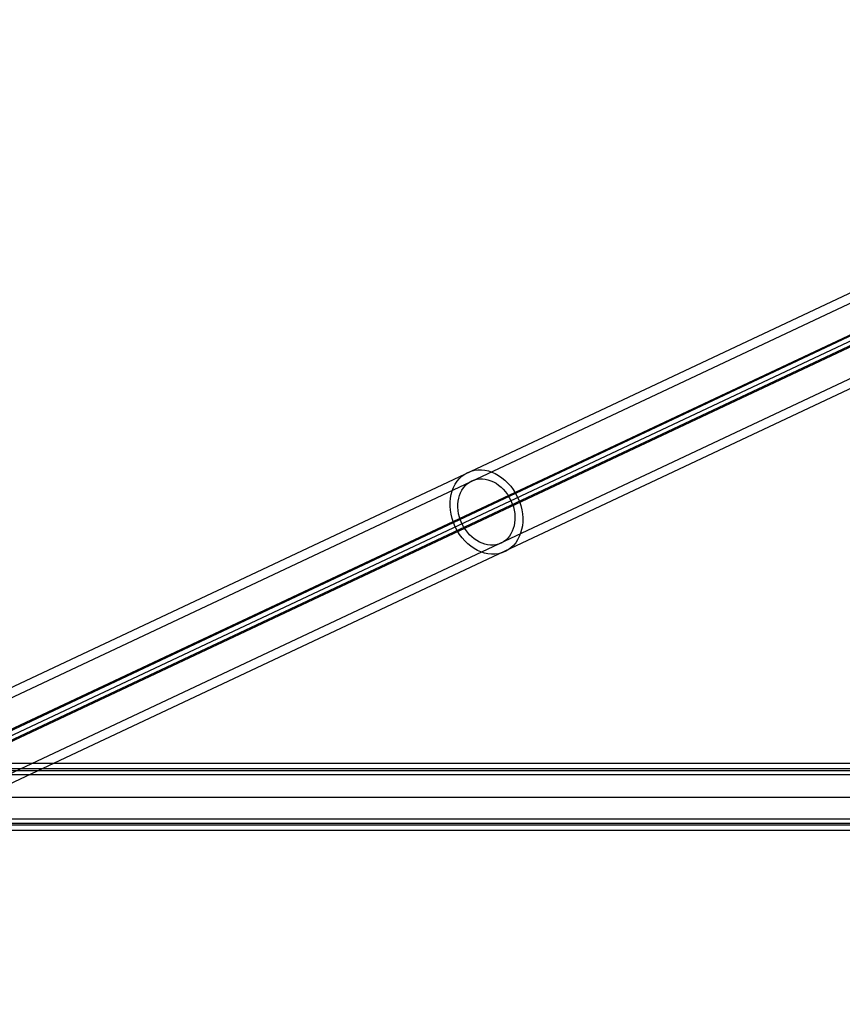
# Model space of a CAD drawing. Extents: x -334 to 592, y -3 to 481.
# Tile 27 of 37: x 129 to 261, y 38 to 195. Entities that reach past the tile are written whole.
import ezdxf

# ---------------------------------------------------------------- set-up
doc = ezdxf.new("R2010")
doc.units = 0
doc.header["$MEASUREMENT"] = 0
doc.layers.add('DEFAULT', color=178, linetype='CONTINUOUS')

msp = doc.modelspace()

# ---------------------------------------------------------------- linework, layer by layer
at = {"layer": 'DEFAULT'}
for p, q in [((355.13, 195.37, 229.3), (48.08, 50.89, -205.37)), ((355.63, 193.96, 229.42), (48.58, 49.48, -205.26)), ((50.42, 44.31, -204.83), (357.46, 188.79, 229.84)), ((352.14, 187.26, 234.11), (45.09, 42.78, -200.56)), ((353.28, 187.59, 233.2), (46.23, 43.11, -201.47)), ((354.27, 186.53, 216.04), (54.6, 45.52, -208.19)), ((355.13, 186.73, 214.73), (55.74, 45.85, -209.11)), ((359.29, 183.63, 230.26), (52.25, 39.15, -204.41)), ((359.79, 182.22, 230.38), (52.75, 37.74, -204.29)), ((340.45, 76.28, -4.5), (-318.97, 76.28, -4.5)), ((340.45, 75.42, 5.36), (-318.97, 75.42, 5.36)), ((340.45, 75.13, -3.54), (-318.97, 75.13, -3.54)), ((340.45, 74.45, 4.21), (-318.97, 74.45, 4.21)), ((-318.97, 70.92), (340.45, 70.92)), ((340.45, 67.38, -4.21), (-318.97, 67.38, -4.21)), ((340.45, 66.42, -5.36), (-318.97, 66.42, -5.36)), ((340.45, 66.71, 3.54), (-5.32, 66.71, 3.54)), ((340.45, 65.56, 4.5), (-318.97, 65.56, 4.5))]:
    msp.add_line(p, q, dxfattribs=at)
at = {"layer": 'DEFAULT', "extrusion": (0.556801, 0.262003, 0.788243)}
for radius in [7, 5.5]:
    msp.add_circle((18.63, -176.88, 153.95), radius, dxfattribs=at)

doc.saveas('drawing.dxf')
